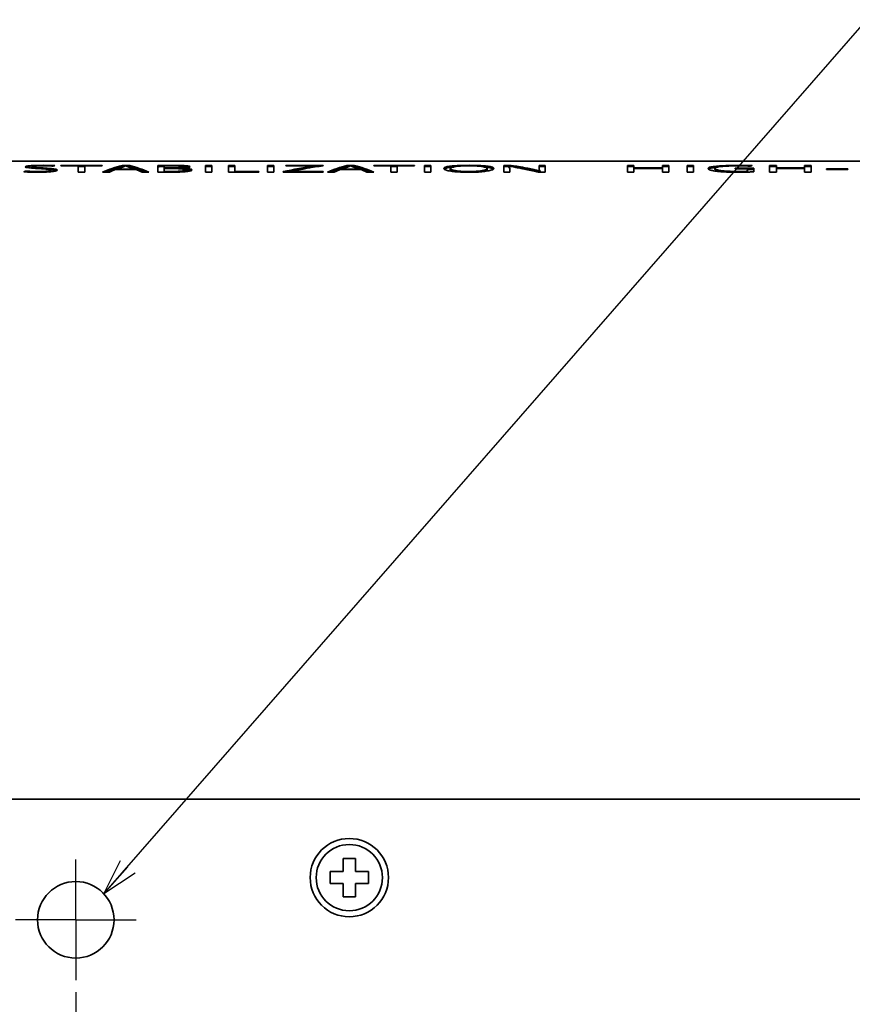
# Model space of a CAD drawing. Header units: millimetres. Extents: x -253 to 658, y -105 to 533.
# Tile 7 of 32: x 306 to 375, y 12 to 94. Entities that reach past the tile are written whole.
import ezdxf

# ---------------------------------------------------------------- set-up
doc = ezdxf.new("R2010")
doc.units = ezdxf.units.MM
doc.layers.add('1', color=7, linetype='Continuous')
doc.styles.add('SLDTEXTSTYLE0', font='TXT', dxfattribs={"width": 0.7, "bigfont": 'bigfont'})
doc.styles.get("Standard").update_dxf_attribs({"font": 'txt', "bigfont": 'bigfont'})
doc.dimstyles.new('SLDDIMSTYLE2', dxfattribs={"dimtxt": 3, "dimasz": 3, "dimexe": 0, "dimexo": 0.0625, "dimgap": 0.75, "dimtad": 3, "dimdec": 1, "dimrnd": 1e-09, "dimzin": 12, "dimdsep": 46, "dimtxsty": 'SLDTEXTSTYLE0', "dimblk1": 'OPEN30', "dimblk2": 'OPEN30', "dimsah": 1, "dimcen": 0.09, "dimadec": 0, "dimazin": 3, "dimtfac": 1, "dimtofl": 0, "dimtmove": 0, "dimatfit": 3, "dimldrblk": 'OPEN30', "dimfxl": 1, "dimfrac": 2, "dimtolj": 1, "dimtzin": 12, "dimarcsym": 0})
doc.dimstyles.new('SLDDIMSTYLE3', dxfattribs={"dimtxt": 0.18, "dimasz": 3, "dimexe": 0, "dimexo": 0.0625, "dimgap": 0, "dimtad": 0, "dimtih": 1, "dimtoh": 1, "dimdec": 0, "dimrnd": 1e-09, "dimzin": 0, "dimdsep": 46, "dimtxsty": 'Standard', "dimblk1": 'OPEN30', "dimblk2": 'OPEN30', "dimsah": 1, "dimcen": 0.09, "dimadec": 0, "dimazin": 0, "dimtfac": 3, "dimtdec": 0, "dimtofl": 0, "dimtmove": 0, "dimatfit": 3, "dimldrblk": 'OPEN30', "dimfxl": 1, "dimfrac": 2, "dimtolj": 1, "dimtzin": 0, "dimarcsym": 0})

# ---------------------------------------------------------------- blocks, each defined once
blk = doc.blocks.new('_Open30')
at = {"color": 0, "linetype": 'ByBlock', "lineweight": -2}
for p, q in [((-1, 0.267949), (0, 0)), ((0, 0), (-1, -0.267949)), ((0, 0), (-1, 0))]:
    blk.add_line(p, q, dxfattribs=at)
blk = doc.blocks.new('_D_7')
at = {"layer": '1'}
for p, q in [((310.965, 13.225), (310.965, -104.683)), ((455.014, -38.275), (455.014, -104.683)), ((310.965, -103.683), (455.014, -103.683))]:
    blk.add_line(p, q, dxfattribs=at)
at = {"layer": '1', "xscale": 3, "yscale": 3, "rotation": 180}
blk.add_blockref('_Open30', (310.965, -103.683, -114.884), dxfattribs=at)
at = {"layer": '1', "xscale": 3, "yscale": 3}
blk.add_blockref('_Open30', (455.014, -103.683, -114.884), dxfattribs=at)
at = {"layer": '1', "insert": (380.628, -99.816), "char_height": 3, "attachment_point": 1, "style": 'SLDTEXTSTYLE0'}
blk.add_mtext('144', dxfattribs=at)
blk = doc.blocks.new('SW_CENTERMARKSYMBOL_1')
at = {"layer": '1', "color": 0}
for q in [(0, 5), (-5, 0), (0, -5), (5, 0)]:
    blk.add_line((0, 0), q, dxfattribs=at)

msp = doc.modelspace()

# ---------------------------------------------------------------- linework, layer by layer
at = {"color": 7, "linetype": 'Continuous', "lineweight": 35}
for p, q in [((413.86533, 82.19951), (18.86533, 82.19951)), ((306.8731, 81.77381), (306.8731, 81.67325)), ((307.15532, 81.81398), (307.15532, 81.71347)), ((307.29644, 81.73176), (307.29644, 81.63115)), ((307.64922, 81.83856), (307.64922, 81.7891)), ((308.24895, 81.84544), (308.24895, 81.80321)), ((308.84867, 81.83856), (308.84867, 81.79352)), ((309.73062, 81.83856), (313.15254, 81.83856)), ((309.73062, 81.79596), (309.73062, 81.83856)), ((311.177, 81.79596), (309.73062, 81.79596)), ((311.177, 81.27875), (311.177, 81.79596)), ((311.70616, 81.73808), (311.177, 81.73808)), ((311.70616, 81.79596), (311.70616, 81.27875)), ((313.15254, 81.79596), (311.70616, 81.79596)), ((313.15254, 81.83856), (313.15254, 81.79596)), ((314.8106, 81.83856), (315.4456, 81.83856)), ((314.8106, 81.83856), (314.8106, 81.73808)), ((314.94728, 81.73808), (314.8106, 81.73808)), ((315.09282, 81.7923), (315.12811, 81.7923)), ((315.4456, 81.73808), (315.27061, 81.73808)), ((315.4456, 81.83856), (315.4456, 81.73808)), ((317.77395, 81.27875), (317.77395, 81.83162)), ((318.23255, 81.83856), (318.23255, 81.73808)), ((318.30311, 81.62915), (318.30311, 81.79959)), ((318.51477, 81.80321), (318.83228, 81.80321)), ((318.79699, 81.84201), (318.79699, 81.80321)), ((319.36145, 81.83856), (319.36145, 81.79681)), ((319.78478, 81.82812), (319.78478, 81.77007)), ((319.92588, 81.72391), (319.92588, 81.63201)), ((320.10227, 81.81041), (320.10227, 81.70989)), ((320.38449, 81.77381), (320.38449, 81.69595)), ((321.72506, 81.83856), (322.25423, 81.83856)), ((321.72506, 81.27875), (321.72506, 81.83856)), ((322.25423, 81.73808), (321.72506, 81.73808)), ((322.25423, 81.83856), (322.25423, 81.27875)), ((323.63005, 81.83856), (324.15921, 81.83856)), ((323.63005, 81.27875), (323.63005, 81.83856)), ((324.15921, 81.73808), (323.63005, 81.73808)), ((324.15921, 81.83856), (324.15921, 81.34284)), ((326.87561, 81.83856), (327.40477, 81.83856)), ((326.87561, 81.27875), (326.87561, 81.83856)), ((327.40477, 81.73808), (326.87561, 81.73808)), ((327.40477, 81.83856), (327.40477, 81.27875)), ((328.39255, 81.83856), (331.49699, 81.83856)), ((328.39255, 81.79596), (328.39255, 81.83856)), ((330.79143, 81.79596), (328.39255, 81.79596)), ((330.79143, 81.79596), (330.79143, 81.69999)), ((331.0339, 81.73808), (330.79143, 81.73808)), ((331.49699, 81.83856), (331.49699, 81.80682)), ((333.47256, 81.83856), (334.10755, 81.83856)), ((333.47256, 81.83856), (333.47256, 81.73808)), ((333.60923, 81.73808), (333.47256, 81.73808)), ((333.75477, 81.7923), (333.79004, 81.7923)), ((334.10755, 81.73808), (333.93255, 81.73808)), ((334.10755, 81.83856), (334.10755, 81.73808)), ((335.69505, 81.83856), (339.08171, 81.83856)), ((335.69505, 81.79596), (335.69505, 81.83856)), ((337.10616, 81.79596), (335.69505, 81.79596)), ((337.10616, 81.27875), (337.10616, 81.79596)), ((337.63533, 81.73808), (337.10616, 81.73808)), ((337.63533, 81.79596), (337.63533, 81.27875)), ((339.08171, 81.79596), (337.63533, 81.79596)), ((339.08171, 81.83856), (339.08171, 81.79596)), ((339.89312, 81.83856), (340.42228, 81.83856)), ((339.89312, 81.27875), (339.89312, 81.83856)), ((340.42228, 81.73808), (339.89312, 81.73808)), ((340.42228, 81.83856), (340.42228, 81.27875)), ((341.86866, 81.75493), (341.86866, 81.65435)), ((342.32727, 81.80682), (342.32727, 81.72194)), ((342.927, 81.8351), (342.927, 81.79047)), ((343.59728, 81.84544), (343.59728, 81.80682)), ((344.30284, 81.8351), (344.30284, 81.78496)), ((344.86727, 81.80682), (344.86727, 81.716)), ((345.29061, 81.75493), (345.29061, 81.65435)), ((346.49004, 81.83856), (347.0545, 81.83856)), ((346.49004, 81.27875), (346.49004, 81.83856)), ((346.91338, 81.73808), (346.49004, 81.73808)), ((346.94867, 81.77381), (346.91338, 81.77381)), ((346.91338, 81.77381), (346.91338, 81.67325)), ((346.94867, 81.77754), (346.94867, 81.77381)), ((347.0545, 81.83856), (347.0545, 81.75684)), ((347.08977, 81.82812), (347.08977, 81.74983)), ((347.30145, 81.80321), (347.30145, 81.70669)), ((347.54838, 81.76253), (347.54838, 81.66196)), ((349.41812, 81.83856), (349.91199, 81.83856)), ((349.41812, 81.5026), (349.41812, 81.83856)), ((349.91199, 81.73808), (349.41812, 81.73808)), ((349.91199, 81.83856), (349.91199, 81.27875)), ((356.75589, 81.83856), (357.28506, 81.83856)), ((356.75589, 81.27875), (356.75589, 81.83856)), ((357.28506, 81.73808), (356.75589, 81.73808)), ((357.28506, 81.83856), (357.28506, 81.62915)), ((359.64867, 81.83856), (360.17784, 81.83856)), ((359.64867, 81.62915), (359.64867, 81.83856)), ((360.17784, 81.73808), (359.64867, 81.73808)), ((360.17784, 81.83856), (360.17784, 81.27875)), ((361.69478, 81.83856), (362.22395, 81.83856)), ((361.69478, 81.27875), (361.69478, 81.83856)), ((362.22395, 81.73808), (361.69478, 81.73808)), ((362.22395, 81.83856), (362.22395, 81.27875)), ((363.882, 81.74727), (363.882, 81.64668)), ((364.37588, 81.79959), (364.37588, 81.73141)), ((365.08144, 81.83162), (365.08144, 81.78265)), ((365.92811, 81.84201), (365.92811, 81.79959)), ((366.59838, 81.8351), (366.59838, 81.79353)), ((368.53865, 81.83856), (369.10309, 81.83856)), ((368.53865, 81.27875), (368.53865, 81.83856)), ((369.10309, 81.73808), (368.53865, 81.73808)), ((369.10309, 81.83856), (369.10309, 81.62915)), ((371.43146, 81.83856), (371.99589, 81.83856)), ((371.43146, 81.62915), (371.43146, 81.83856)), ((371.99589, 81.73808), (371.43146, 81.73808)), ((371.99589, 81.83856), (371.99589, 81.27875)), ((306.69671, 81.32703), (306.69671, 81.30871)), ((306.76727, 81.3533), (306.76727, 81.30395)), ((306.80254, 81.36887), (306.80254, 81.30157)), ((307.26117, 81.34284), (307.26117, 81.27777)), ((307.40227, 81.68782), (307.40227, 81.60746)), ((307.71978, 81.65467), (307.71978, 81.58728)), ((307.86088, 81.33232), (307.86088, 81.26867)), ((308.24895, 81.62485), (308.24895, 81.55607)), ((308.42533, 81.34284), (308.42533, 81.28174)), ((308.77811, 81.3843), (308.77811, 81.30306)), ((308.88394, 81.44458), (308.88394, 81.34361)), ((308.91921, 81.5809), (308.91921, 81.4801)), ((309.30728, 81.5261), (309.30728, 81.42523)), ((311.70616, 81.27875), (311.177, 81.27875)), ((313.75227, 81.27875), (313.18783, 81.27875)), ((315.97477, 81.48831), (314.24617, 81.48831)), ((315.86894, 81.54001), (314.38727, 81.54001)), ((314.38727, 81.54001), (314.38727, 81.48831)), ((315.86894, 81.54001), (315.86894, 81.48831)), ((317.0331, 81.27875), (316.46866, 81.27875)), ((318.65589, 81.27331), (318.12672, 81.27331)), ((318.86755, 81.62915), (318.30311, 81.62915)), ((318.30311, 81.62915), (318.30311, 81.58537)), ((318.30311, 81.33759), (318.30311, 81.58537)), ((318.30311, 81.58537), (318.79699, 81.58537)), ((318.30311, 81.33759), (318.30311, 81.27331)), ((318.51477, 81.33232), (318.51477, 81.27331)), ((318.79699, 81.33232), (318.51477, 81.33232)), ((318.79699, 81.33232), (318.79699, 81.27446)), ((318.86755, 81.62915), (318.86755, 81.58409)), ((319.29089, 81.33759), (319.29089, 81.27847)), ((319.432, 81.64198), (319.432, 81.56988)), ((319.64366, 81.61183), (319.64366, 81.60746)), ((319.64366, 81.60746), (319.64366, 81.56)), ((319.71422, 81.3637), (319.71422, 81.29463)), ((319.78478, 81.6755), (319.78478, 81.62196)), ((319.99644, 81.59425), (319.99644, 81.52143)), ((319.99644, 81.40465), (319.99644, 81.314)), ((320.10227, 81.46418), (320.10227, 81.36323)), ((320.31395, 81.56741), (320.31395, 81.4666)), ((320.56088, 81.52143), (320.56088, 81.42056)), ((322.25423, 81.27875), (321.72506, 81.27875)), ((326.17005, 81.27875), (323.63005, 81.27875)), ((324.15921, 81.34284), (326.17005, 81.34284)), ((324.15921, 81.34284), (324.15921, 81.27875)), ((326.17005, 81.34284), (326.17005, 81.27875)), ((327.40477, 81.27875), (326.87561, 81.27875)), ((328.18089, 81.27875), (328.18089, 81.32173)), ((331.49699, 81.27875), (328.18089, 81.27875)), ((328.85115, 81.34284), (328.85115, 81.33759)), ((328.85115, 81.33759), (331.49699, 81.33759)), ((328.85115, 81.33759), (328.85115, 81.27875)), ((331.49699, 81.33759), (331.49699, 81.27875)), ((332.41422, 81.27875), (331.84977, 81.27875)), ((334.63672, 81.48831), (332.9081, 81.48831)), ((334.4956, 81.54001), (333.04922, 81.54001)), ((333.04922, 81.54001), (333.04922, 81.48831)), ((334.4956, 81.54001), (334.4956, 81.48831)), ((335.69505, 81.27875), (335.13062, 81.27875)), ((337.63533, 81.27875), (337.10616, 81.27875)), ((340.42228, 81.27875), (339.89312, 81.27875)), ((341.58645, 81.68373), (341.58645, 81.58306)), ((342.04505, 81.58537), (342.04505, 81.48457)), ((342.11561, 81.51675), (342.11561, 81.41587)), ((342.292, 81.44458), (342.292, 81.34361)), ((342.60949, 81.3843), (342.60949, 81.30448)), ((343.03283, 81.34284), (343.03283, 81.28076)), ((343.56199, 81.32703), (343.56199, 81.26785)), ((344.12645, 81.34284), (344.12645, 81.27704)), ((344.54977, 81.3843), (344.54977, 81.30305)), ((344.86727, 81.44458), (344.86727, 81.34361)), ((345.04366, 81.51675), (345.04366, 81.41587)), ((345.11422, 81.59425), (345.11422, 81.49347)), ((345.57283, 81.68782), (345.57283, 81.58715)), ((346.98394, 81.27875), (346.49004, 81.27875)), ((346.98394, 81.64198), (346.98394, 81.27875)), ((348.11283, 81.66722), (348.11283, 81.56653)), ((348.35978, 81.62052), (348.35978, 81.51977)), ((348.53617, 81.58982), (348.53617, 81.48903)), ((348.60671, 81.57642), (348.60671, 81.47562)), ((349.10061, 81.47387), (349.10061, 81.37294)), ((349.91199, 81.27875), (349.38283, 81.27875)), ((349.45339, 81.37403), (349.48865, 81.37403)), ((349.45339, 81.37403), (349.45339, 81.27875)), ((349.48865, 81.37403), (349.48865, 81.37917)), ((349.48865, 81.37403), (349.48865, 81.27875)), ((357.28506, 81.27875), (356.75589, 81.27875)), ((357.28506, 81.62915), (359.64867, 81.62915)), ((357.28506, 81.62915), (357.28506, 81.57642)), ((357.28506, 81.57642), (357.28506, 81.27875)), ((359.64867, 81.57642), (357.28506, 81.57642)), ((359.64867, 81.62915), (359.64867, 81.57642)), ((359.64867, 81.27875), (359.64867, 81.57642)), ((360.17784, 81.27875), (359.64867, 81.27875)), ((362.22395, 81.27875), (361.69478, 81.27875)), ((363.52923, 81.67963), (363.52923, 81.57895)), ((363.98783, 81.58982), (363.98783, 81.48903)), ((364.12893, 81.48351), (364.12893, 81.38259)), ((364.48171, 81.40465), (364.48171, 81.31878)), ((365.08144, 81.3533), (365.08144, 81.28757)), ((365.68116, 81.59867), (367.23339, 81.59867)), ((365.68116, 81.54921), (365.68116, 81.59867)), ((366.70423, 81.54921), (365.68116, 81.54921)), ((365.85755, 81.33232), (365.85755, 81.27365)), ((366.38672, 81.33759), (366.38672, 81.27875)), ((366.70423, 81.3533), (366.70423, 81.54921)), ((367.23339, 81.49789), (366.70423, 81.49789)), ((366.70423, 81.3533), (366.70423, 81.28573)), ((367.23339, 81.59867), (367.23339, 81.30573)), ((369.10309, 81.27875), (368.53865, 81.27875)), ((369.10309, 81.62915), (371.43146, 81.62915)), ((369.10309, 81.62915), (369.10309, 81.57642)), ((369.10309, 81.57642), (369.10309, 81.27875)), ((371.43146, 81.57642), (369.10309, 81.57642)), ((371.43146, 81.62915), (371.43146, 81.57642)), ((371.43146, 81.27875), (371.43146, 81.57642)), ((371.99589, 81.27875), (371.43146, 81.27875)), ((373.26589, 81.55835), (375.02977, 81.55835)), ((373.26589, 81.50733), (373.26589, 81.55835)), ((375.02977, 81.50733), (373.26589, 81.50733)), ((375.02977, 81.55835), (375.02977, 81.50733)), ((18.86533, 29.22549), (413.86533, 29.22549)), ((334.16533, 24.32549), (333.16533, 24.32549)), ((333.16533, 24.32549), (333.16533, 23.22549)), ((334.16533, 23.22549), (334.16533, 24.32549)), ((333.16533, 23.22549), (332.06533, 23.22549)), ((332.06533, 23.22549), (332.06533, 22.22549)), ((335.26533, 23.22549), (334.16533, 23.22549)), ((335.26533, 22.22549), (335.26533, 23.22549)), ((332.06533, 22.22549), (333.16533, 22.22549)), ((333.16533, 22.22549), (333.16533, 21.12549)), ((334.16533, 21.12549), (334.16533, 22.22549)), ((334.16533, 22.22549), (335.26533, 22.22549)), ((333.16533, 21.12549), (334.16533, 21.12549))]:
    msp.add_line(p, q, dxfattribs=at)
for centre, radius in [((333.66533, 22.72549), 3.25), ((310.96533, 19.22549), 3.175)]:
    msp.add_circle(centre, radius, dxfattribs=at)
for centre, radius, start, end in [((372.68005, 1.05549), 81.17, 95.8719677, 96.2225331), ((331.51088, 1.05549), 81.17, 98.155248, 98.3565445), ((372.68005, 1.05549), 81.07, 96.0686422, 96.230239), ((333.66533, 22.72549), 2.75, 90, 270), ((333.66533, 22.72549), 2.75, 270, 90)]:
    msp.add_arc(centre, radius, start, end, dxfattribs=at)
for centre, major_axis, ratio, start_param, end_param in [((308.84638, 1.05549), (0, 81.17), 0.23076201, 0.10554407, 0.11122738), ((305.26558, 1.05549), (0, 81.17), 0.16667514, 6.16670849, 6.17195793), ((313.09179, 1.05549), (0, 81.17), 0.72723742, 0.10073759, 0.10554407), ((323.48141, 1.05549), (162.34, 0), 0.5, 1.66847651, 1.67153391), ((310.27596, 1.05549), (0, 81.17), 0.33331073, 0.10641799, 0.11035273), ((304.85853, 1.05549), (0, 81.17), 0.27272223, 6.16802135, 6.17283257), ((317.25613, 1.05549), (92.77077, 0), 0.87495232, 1.67415541, 1.67721432), ((374.95297, 1.05549), (690.11844, 0), 0.11761749, 1.66760337, 1.66847651), ((352.34345, 1.05549), (432.84612, 0), 0.18752623, 1.67284444, 1.67415541), ((241.54492, 1.05549), (690.11844, 0), 0.11761749, 1.47311614, 1.47398929), ((246.23616, 1.05549), (608.73785, 0), 0.13334147, 1.46787435, 1.46874822), ((283.7598, 1.05549), (243.51, 0), 0.33333333, 1.46656353, 1.46787435), ((287.08121, 1.05549), (223.19892, 0), 0.36366663, 1.47136909, 1.47311614), ((311.91183, 1.05549), (0, 81.17), 0.33346897, 0.10292198, 0.1042328), ((312.46687, 1.05549), (0, 81.17), 0.40002441, 0.10073759, 0.10292198), ((311.92191, 1.05549), (0, 81.17), 0.33326551, 0.09942723, 0.10073759), ((317.70058, 1.05549), (0, 81.17), 0.36507637, 0.09768019, 0.15288154), ((317.70058, 1.05549), (0, 81.07), 0.36507637, 0.09780106, 0.14465653), ((317.90762, 1.05549), (0, 81.17), 0.33329943, 0.10816662, 0.11341424), ((317.3768, 1.05549), (0, 81.17), 0.27272223, 0.10335908, 0.10816662), ((312.84414, 1.05549), (0, 81.17), 0.27272223, 6.17501869, 6.17982623), ((312.53751, 1.05549), (0, 81.17), 0.30771398, 6.16933374, 6.17501869), ((312.61843, 1.05549), (0, 81.17), 0.35714182, 6.13030376, 6.18550512), ((312.61843, 1.05549), (0, 81.07), 0.35714182, 6.13852877, 6.18538425), ((369.68357, 1.05549), (527.56785, 0), 0.15385699, 1.66847651, 1.66935), ((369.68357, 1.05549), (526.91789, 0), 0.15385699, 1.66859739, 1.66947196), ((444.91912, 1.05549), (1299.01733, 0), 0.06248569, 1.66803993, 1.66847651), ((368.10785, 1.05549), (486.8219, 0), 0.16673449, 1.67284444, 1.6732815), ((192.67004, 1.05549), (1299.06688, 0), 0.06248331, 1.47311614, 1.47355272), ((248.55062, 1.05549), (689.90785, 0), 0.11765339, 1.46787435, 1.46874822), ((287.70188, 1.05549), (324.63047, 0), 0.25003815, 1.47180575, 1.47311614), ((307.51873, 1.05549), (115.95512, 0), 0.70001221, 1.46481531, 1.46787435), ((305.34586, 1.05549), (146.10005, 0), 0.55557816, 1.46962174, 1.47180575), ((316.92295, 1.05549), (0, 81.17), 0.33329943, 6.17195793, 6.17720429), ((305.34586, 1.05549), (145.92006, 0), 0.55557816, 1.46949651, 1.47168324), ((322.92882, 1.05549), (0, 81.17), 0.33329943, 0.11122738, 0.11647682), ((313.5437, 1.05549), (0, 81.17), 0.79998779, 6.17764124, 6.18201072), ((322.69854, 1.05549), (0, 81.17), 0.24998728, 0.11078991, 0.11603909), ((318.95916, 1.05549), (0, 81.17), 0.16668362, 6.1723954, 6.17764124), ((336.61325, 1.05549), (0, 81.17), 0.69810734, 0.10292198, 0.14936458), ((337.37814, 1.05549), (0, 81.17), 0.71428571, 0.10161134, 0.14760667), ((336.36257, 1.05549), (0, 81.17), 0.36508121, 0.09768019, 0.15288154), ((336.36257, 1.05549), (0, 81.07), 0.36508121, 0.09780106, 0.14465653), ((336.57002, 1.05549), (0, 81.17), 0.33335029, 0.10816662, 0.11341424), ((336.03875, 1.05549), (0, 81.17), 0.27272223, 0.10335908, 0.10816662), ((331.5056, 1.05549), (0, 81.17), 0.27277772, 6.17501869, 6.17982623), ((331.19988, 1.05549), (0, 81.17), 0.30766703, 6.16933374, 6.17501869), ((331.28038, 1.05549), (0, 81.17), 0.35714182, 6.13030376, 6.18550512), ((331.28038, 1.05549), (0, 81.07), 0.35714182, 6.13852877, 6.18538425), ((345.74752, 1.05549), (0, 81.17), 0.44444068, 0.10772956, 0.11560165), ((349.97256, 1.05549), (0, 81.17), 0.92854652, 0.10161134, 0.10772956), ((348.34537, 1.05549), (0, 81.17), 0.66664971, 0.10685525, 0.11210211), ((359.82408, 1.05549), (172.49012, 0), 0.47057768, 1.66891338, 1.67240767), ((354.11662, 1.05549), (108.22483, 0), 0.75001272, 1.67371831, 1.67765158), ((393.28849, 1.05549), (514.10419, 0), 0.15788628, 1.66760337, 1.66891338), ((390.25662, 1.05549), (459.98535, 0), 0.17646214, 1.67240767, 1.67371831), ((291.29142, 1.05549), (541.15535, 0), 0.1499939, 1.47267927, 1.47398929), ((299.6836, 1.05549), (432.91768, 0), 0.18749523, 1.46787435, 1.46918499), ((333.04266, 1.05549), (108.22483, 0), 0.75001272, 1.46394108, 1.46787435), ((328.40006, 1.05549), (162.34, 0), 0.5, 1.46918499, 1.47267927), ((338.81391, 1.05549), (0, 81.17), 0.66664971, 6.17108319, 6.17633006), ((337.80995, 1.05549), (0, 81.17), 0.85713663, 6.17545574, 6.18157397), ((341.1835, 1.05549), (0, 81.17), 0.47059457, 6.16802135, 6.17545574), ((346.37873, 1.05549), (0, 81.17), 0.06252384, 6.17064593, 6.17764124), ((342.30389, 1.05549), (0, 81.17), 0.54542932, 6.16845874, 6.17807844), ((344.41687, 1.05549), (0, 81.17), 0.33319772, 6.18419473, 6.18550512), ((340.21291, 1.05549), (0, 81.17), 0.85725497, 6.1811372, 6.18419473), ((342.03998, 1.05549), (0, 81.17), 0.63629806, 6.17633006, 6.1811372), ((341.77679, 1.05549), (0, 81.17), 0.66670057, 6.17108319, 6.17633006), ((369.05729, 1.05549), (0, 81.17), 0.58823107, 0.10860369, 0.11603909), ((368.52875, 1.05549), (0, 81.17), 0.4666748, 0.11078991, 0.11735181), ((374.21227, 1.05549), (89.28502, 0), 0.90911109, 1.67721432, 1.68158624), ((382.82908, 1.05549), (180.37288, 0), 0.45001221, 1.66935, 1.6732815), ((384.43712, 1.05549), (185.54862, 0), 0.43745947, 1.67415541, 1.67721432), ((428.97795, 1.05549), (649.39303, 0), 0.12499364, 1.66803993, 1.66935), ((440.66054, 1.05549), (730.48046, 0), 0.11111865, 1.6732815, 1.67415541), ((291.06625, 1.05549), (771.05308, 0), 0.10527161, 1.47267927, 1.47355272), ((224.72179, 1.05549), (1380.23688, 0), 0.05880875, 1.46787435, 1.46831116), ((341.51208, 1.05549), (243.48523, 0), 0.33336724, 1.46612637, 1.46787435), ((329.48974, 1.05549), (378.81535, 0), 0.21427326, 1.47136909, 1.47267927), ((369.77743, 1.05549), (0, 81.17), 0.33326551, 0.10335908, 0.10466996), ((369.77885, 1.05549), (0, 81.17), 0.33343505, 0.10073759, 0.10335908), ((369.77747, 1.05549), (0, 81.17), 0.33326551, 0.09942723, 0.10073759), ((310.71043, 1.05549), (0, 81.17), 0.33326551, 0.14892493, 0.15024345), ((279.328, 1.05549), (182.61392, 0), 0.44448966, 1.41879427, 1.42055288), ((311.51445, 1.05549), (0, 81.17), 0.40002441, 0.14672789, 0.14892493), ((310.72221, 1.05549), (0, 81.17), 0.33326551, 0.14541006, 0.14672789), ((276.22179, 1.05549), (211.04993, 0), 0.38460094, 1.42318966, 1.42538627), ((300.23458, 1.05549), (0, 81.17), 0.70001221, 6.16233155, 6.16670849), ((313.09179, 1.05549), (0, 81.07), 0.72723742, 0.10086227, 0.10567474), ((261.91024, 1.05549), (297.64535, 0), 0.2727071, 1.41747513, 1.41879427), ((292.4064, 1.05549), (121.7519, 0), 0.66668362, 1.44643939, 1.44994257), ((205.7992, 1.05549), (689.88308, 0), 0.11765762, 1.42231076, 1.42318966), ((146.27456, 1.05549), (1054.81381, 0), 0.07695197, 1.41703518, 1.41747513), ((296.90952, 1.05549), (91.31315, 0), 0.88891903, 1.45213132, 1.45563237), ((284.0146, 1.05549), (189.40768, 0), 0.42854652, 1.44381108, 1.44643939), ((287.12667, 1.05549), (173.94785, 0), 0.46663411, 1.44906712, 1.45213132), ((390.68993, 1.05549), (541.04527, 0), 0.15002441, 1.72323798, 1.72455747), ((403.92388, 1.05549), (649.33523, 0), 0.12500477, 1.718403, 1.7192819), ((287.44257, 1.05549), (162.34, 0), 0.5, 1.44074341, 1.44381108), ((289.52219, 1.05549), (154.22003, 0), 0.52632593, 1.44468737, 1.44906712), ((323.34778, 1.05549), (101.46405, 0), 0.79998779, 1.71488881, 1.718403), ((297.96995, 1.05549), (0, 81.17), 0.99993219, 6.1491864, 6.15313239), ((333.18495, 1.05549), (162.35416, 0), 0.4999564, 1.72016091, 1.72323798), ((311.69185, 1.05549), (0, 81.17), 0.24998728, 0.13882441, 0.14409248), ((311.69185, 1.05549), (0, 81.07), 0.24998728, 0.13899676, 0.14427146), ((306.84155, 1.05549), (0, 81.17), 0.18183331, 6.1443609, 6.1491864), ((299.5606, 1.05549), (0, 81.17), 0.91668786, 6.15181738, 6.15707635), ((299.5606, 1.05549), (0, 81.07), 0.91668786, 6.15165439, 6.15691996), ((318.90706, 1.05549), (0, 81.17), 0.81812129, 0.14453156, 0.14936458), ((306.64946, 1.05549), (0, 81.17), 0.24997139, 6.14479961, 6.15181738), ((306.64946, 1.05549), (0, 81.07), 0.24997139, 6.148781, 6.15165439), ((311.84769, 1.05549), (0, 81.17), 0.2142826, 0.13838569, 0.14453156), ((317.97317, 1.05549), (0, 81.17), 0.34146632, 0.13487584, 0.15288154), ((317.89758, 1.05549), (0, 81.17), 0.33346897, 0.12873813, 0.13005292), ((317.40007, 1.05549), (0, 81.17), 0.28572674, 0.12567098, 0.12873813), ((317.88418, 1.05549), (0, 81.17), 0.33331073, 0.12172921, 0.12567098), ((318.97933, 1.05549), (0, 81.17), 0.44442184, 0.11778961, 0.12172921), ((317.46556, 1.05549), (0, 81.17), 0.28572674, 0.11472656, 0.11778961), ((317.90918, 1.05549), (0, 81.17), 0.33346897, 0.11341424, 0.11472656), ((312.30189, 1.05549), (0, 81.17), 0.33326551, 6.16802135, 6.16933374), ((312.30126, 1.05549), (0, 81.17), 0.33333333, 6.1653957, 6.16802135), ((311.66568, 1.05549), (0, 81.17), 0.39996338, 6.16101807, 6.1653957), ((312.32409, 1.05549), (0, 81.17), 0.33340115, 6.15707635, 6.16101807), ((312.32583, 1.05549), (0, 81.17), 0.33323161, 6.15444718, 6.15707635), ((308.85045, 1.05549), (0, 81.17), 0.66673449, 6.15313239, 6.15444718), ((312.24776, 1.05549), (0, 81.17), 0.34146632, 6.13030376, 6.14830946), ((194.13265, 1.05549), (811.89822, 0), 0.09997559, 1.41747513, 1.41791478), ((246.49408, 1.05549), (486.8219, 0), 0.16673449, 1.42231076, 1.42275036), ((554.24009, 1.05549), (1542.57688, 0), 0.05261974, 1.72367787, 1.72411752), ((247.5829, 1.05549), (568.16523, 0), 0.14286337, 1.4442491, 1.44512534), ((486.85504, 1.05549), (1135.98381, 0), 0.07145348, 1.7188423, 1.7192819), ((371.25011, 1.05549), (432.93419, 0), 0.18748808, 1.69077446, 1.6920878), ((291.11671, 1.05549), (223.23298, 0), 0.36361114, 1.44249659, 1.4442491), ((348.02648, 1.05549), (194.80998, 0), 0.41666243, 1.71664554, 1.7188423), ((365.67749, 1.05549), (304.36892, 0), 0.26668294, 1.72191902, 1.72367787), ((331.57629, 1.05549), (101.46405, 0), 0.79998779, 1.68727314, 1.69077446), ((336.72164, 1.05549), (139.14756, 0), 0.58333757, 1.69077446, 1.69383943), ((286.31732, 1.05549), (270.57768, 0), 0.29998779, 1.44600149, 1.4473154), ((307.99559, 1.05549), (91.31315, 0), 0.88891903, 1.43898983, 1.44249659), ((339.05847, 1.05549), (127.55488, 0), 0.63635355, 1.7188423, 1.72191902), ((304.84197, 1.05549), (121.75087, 0), 0.66668927, 1.44337276, 1.44600149), ((317.3295, 1.05549), (0, 81.17), 0.25, 6.14611614, 6.15137881), ((304.84197, 1.05549), (121.60088, 0), 0.66668927, 1.44321472, 1.44584675), ((322.8749, 1.05549), (0, 81.17), 0.24998728, 0.13706917, 0.14233593), ((322.8749, 1.05549), (0, 81.07), 0.24998728, 0.13723931, 0.1425127), ((328.70244, 1.05549), (0, 81.17), 0.88885121, 0.11603909, 0.11997813), ((313.5437, 1.05549), (0, 81.07), 0.79998779, 6.17751056, 6.18188549), ((329.82168, 1.05549), (0, 81.17), 0.79998779, 0.14365317, 0.14804597), ((313.09395, 1.05549), (0, 81.17), 0.69995117, 6.15137881, 6.15576174), ((313.09395, 1.05549), (0, 81.07), 0.69995117, 6.15121528, 6.1556037), ((322.84957, 1.05549), (0, 81.17), 0.19999186, 0.13706917, 0.14365317), ((318.78273, 1.05549), (0, 81.17), 0.16668362, 6.14611614, 6.15137881), ((336.61325, 1.05549), (0, 81.07), 0.69810734, 0.10996234, 0.14465653), ((336.63494, 1.05549), (0, 81.17), 0.34145143, 0.13487584, 0.15288154), ((336.55739, 1.05549), (0, 81.17), 0.33326551, 0.12873813, 0.13005292), ((336.062, 1.05549), (0, 81.17), 0.28572674, 0.12567098, 0.12873813), ((336.54611, 1.05549), (0, 81.17), 0.33331073, 0.12172921, 0.12567098), ((337.64193, 1.05549), (0, 81.17), 0.44448966, 0.11778961, 0.12172921), ((336.12751, 1.05549), (0, 81.17), 0.28572674, 0.11472656, 0.11778961), ((336.56924, 1.05549), (0, 81.17), 0.33326551, 0.11341424, 0.11472656), ((330.96195, 1.05549), (0, 81.17), 0.33346897, 6.16802135, 6.16933374), ((330.96416, 1.05549), (0, 81.17), 0.33323161, 6.1653957, 6.16802135), ((330.32703, 1.05549), (0, 81.17), 0.40002441, 6.16101807, 6.1653957), ((330.98672, 1.05549), (0, 81.17), 0.33333333, 6.15444718, 6.16101807), ((330.98743, 1.05549), (0, 81.17), 0.33326551, 6.15313239, 6.15444718), ((330.90971, 1.05549), (0, 81.17), 0.34146632, 6.13030376, 6.14830946), ((342.8076, 1.05549), (0, 81.17), 0.13043017, 0.11560165, 0.12567098), ((340.09333, 1.05549), (0, 81.17), 0.13635733, 6.14787069, 6.15751432), ((342.8076, 1.05549), (0, 81.07), 0.13043017, 0.11574488, 0.12075712), ((345.74752, 1.05549), (0, 81.07), 0.44444068, 0.10786296, 0.11574488), ((336.71982, 1.05549), (0, 81.17), 0.44444068, 6.13997116, 6.14787069), ((349.97256, 1.05549), (0, 81.07), 0.92854652, 0.10173711, 0.10786296), ((331.17461, 1.05549), (0, 81.17), 0.92309498, 6.13426038, 6.13997116), ((343.31688, 1.05549), (0, 81.17), 0.12500954, 0.118665, 0.12567098), ((340.68845, 1.05549), (0, 81.17), 0.13334147, 6.15094049, 6.15751432), ((340.68845, 1.05549), (0, 81.07), 0.13334147, 6.1507764, 6.15735849), ((345.31876, 1.05549), (0, 81.17), 0.33333333, 0.11210211, 0.118665), ((338.54793, 1.05549), (0, 81.17), 0.33333333, 6.1443609, 6.15094049), ((338.54793, 1.05549), (0, 81.07), 0.33333333, 6.14418854, 6.1507764), ((333.86827, 1.05549), (0, 81.17), 0.74996185, 6.13909282, 6.1443609), ((333.86827, 1.05549), (0, 81.07), 0.74996185, 6.14184178, 6.14418854), ((316.69877, 1.05549), (172.49012, 0), 0.47057768, 1.41835467, 1.4218714), ((325.12571, 1.05549), (121.7581, 0), 0.66664971, 1.42318966, 1.42670384), ((264.84241, 1.05549), (513.9831, 0), 0.15792348, 1.41703518, 1.41835467), ((283.34153, 1.05549), (405.86651, 0), 0.19999186, 1.4218714, 1.42318966), ((407.79862, 1.05549), (432.93419, 0), 0.18748808, 1.718403, 1.71972125), ((461.65718, 1.05549), (771.07785, 0), 0.10526823, 1.72367787, 1.72455747), ((362.03265, 1.05549), (121.7519, 0), 0.66668362, 1.71488881, 1.718403), ((368.9545, 1.05549), (162.34, 0), 0.5, 1.72016091, 1.72367787), ((353.29158, 1.05549), (0, 81.17), 0.75001272, 0.13882441, 0.14409248), ((356.01253, 1.05549), (0, 81.17), 0.92854652, 0.14321415, 0.14936458), ((341.62423, 1.05549), (0, 81.17), 0.3571522, 6.16495815, 6.17108319), ((337.80995, 1.05549), (0, 81.07), 0.85713663, 6.17532234, 6.1814482), ((348.61135, 1.05549), (0, 81.17), 0.33333333, 0.13224482, 0.13882441), ((348.61135, 1.05549), (0, 81.07), 0.33333333, 0.1324089, 0.13899676), ((343.76703, 1.05549), (0, 81.17), 0.13334147, 6.15839047, 6.16495815), ((346.30291, 1.05549), (0, 81.17), 0.11765339, 0.12479484, 0.13224482), ((346.30291, 1.05549), (0, 81.07), 0.11765339, 0.12494958, 0.1324089), ((351.04802, 1.05549), (0, 81.17), 0.50001695, 0.13531462, 0.14321415), ((341.1835, 1.05549), (0, 81.07), 0.47059457, 6.16787866, 6.17532234), ((344.301, 1.05549), (0, 81.17), 0.13635733, 6.15839047, 6.16802135), ((346.94151, 1.05549), (0, 81.17), 0.12499364, 0.12479484, 0.13531462), ((344.301, 1.05549), (0, 81.07), 0.13635733, 6.16299993, 6.16787866), ((346.37873, 1.05549), (0, 81.07), 0.06252384, 6.17050652, 6.17751056), ((346.4126, 1.05549), (0, 81.17), 0.05880875, 6.16320717, 6.17064593), ((346.4126, 1.05549), (0, 81.07), 0.05880875, 6.16305846, 6.17050652), ((341.61955, 1.05549), (0, 81.17), 0.61907807, 6.15926652, 6.16845874), ((342.03998, 1.05549), (0, 81.07), 0.63629806, 6.17619775, 6.17908706), ((341.77679, 1.05549), (0, 81.07), 0.66670057, 6.17094433, 6.17619775), ((341.77694, 1.05549), (0, 81.17), 0.66668362, 6.1658335, 6.17108319), ((341.77694, 1.05549), (0, 81.07), 0.66668362, 6.16568808, 6.17094433), ((341.14483, 1.05549), (0, 81.17), 0.66639544, 6.15795228, 6.15926652), ((340.65878, 1.05549), (0, 81.17), 0.71433554, 6.15488557, 6.15795228), ((341.46867, 1.05549), (0, 81.17), 0.63635355, 6.15006349, 6.15488557), ((342.06519, 1.05549), (0, 81.17), 0.63635355, 6.16101807, 6.1658335), ((342.06519, 1.05549), (0, 81.07), 0.63635355, 6.16086662, 6.16568808), ((341.14227, 1.05549), (0, 81.17), 0.66664971, 6.14479961, 6.15006349), ((341.29443, 1.05549), (0, 81.17), 0.71427326, 6.15795228, 6.16101807), ((341.29443, 1.05549), (0, 81.07), 0.71427326, 6.15779699, 6.16086662), ((341.77847, 1.05549), (0, 81.17), 0.66653103, 6.15663808, 6.15795228), ((341.77847, 1.05549), (0, 81.07), 0.66653103, 6.15648114, 6.15779699), ((342.08744, 1.05549), (0, 81.17), 0.6363712, 6.14699333, 6.15663808), ((342.08744, 1.05549), (0, 81.07), 0.6363712, 6.14682429, 6.15648114), ((341.14132, 1.05549), (0, 81.17), 0.66673449, 6.13953214, 6.14479961), ((341.495, 1.05549), (0, 81.17), 0.63629806, 6.13469974, 6.13953214), ((343.59033, 1.05549), (0, 81.17), 0.5, 6.13821438, 6.14699333), ((343.59033, 1.05549), (0, 81.07), 0.5, 6.13803429, 6.14682429), ((340.55865, 1.05549), (0, 81.17), 0.71427326, 6.13162281, 6.13469974), ((341.14125, 1.05549), (0, 81.17), 0.66673449, 6.13030376, 6.13162281), ((348.55362, 1.05549), (0, 81.17), 0.07998047, 6.13865375, 6.14962509), ((364.81094, 1.05549), (0, 81.17), 0.13638507, 0.11603909, 0.12567098), ((362.69642, 1.05549), (0, 81.17), 0.07145348, 6.15137881, 6.15751432), ((360.41093, 1.05549), (0, 81.17), 0.2856956, 6.14523857, 6.15137881), ((364.81094, 1.05549), (0, 81.07), 0.13638507, 0.11618287, 0.1223069), ((369.05729, 1.05549), (0, 81.07), 0.58823107, 0.10873818, 0.11618287), ((356.73057, 1.05549), (0, 81.17), 0.61542795, 6.13953214, 6.14523857), ((351.29363, 1.05549), (87.93245, 0), 0.92309498, 1.4218714, 1.42714316), ((365.67749, 1.05549), (0, 81.17), 0.16665536, 0.11735181, 0.12523303), ((362.22475, 1.05549), (0, 81.17), 0.17389804, 6.14787069, 6.15795228), ((362.22475, 1.05549), (0, 81.07), 0.17389804, 6.14770275, 6.15779699), ((357.28508, 1.05549), (0, 81.17), 0.62500954, 6.14084938, 6.14787069), ((357.28508, 1.05549), (0, 81.07), 0.62500954, 6.14067261, 6.14770275), ((333.3721, 1.05549), (208.7178, 0), 0.38889831, 1.41879427, 1.4218714), ((344.90703, 1.05549), (137.98999, 0), 0.58823107, 1.42406844, 1.4284604), ((266.6462, 1.05549), (649.39303, 0), 0.12499364, 1.41747513, 1.41879427), ((299.81538, 1.05549), (446.41023, 0), 0.18182827, 1.42231076, 1.42406844), ((564.20978, 1.05549), (1299.01733, 0), 0.06248569, 1.72367787, 1.72411752), ((545.91661, 1.05549), (1217.10428, 0), 0.06669108, 1.7188423, 1.7192819), ((402.30828, 1.05549), (243.52651, 0), 0.33331073, 1.71752421, 1.7188423), ((452.91072, 1.05549), (568.16523, 0), 0.14286337, 1.72279839, 1.72367787), ((407.85079, 1.05549), (270.57768, 0), 0.29998779, 1.72147952, 1.72279839)]:
    msp.add_ellipse(centre, major_axis=major_axis, ratio=ratio, start_param=start_param, end_param=end_param, dxfattribs=at)

# ---------------------------------------------------------------- block references
at = {"layer": '1'}
msp.add_blockref('SW_CENTERMARKSYMBOL_1', (310.96533, 19.22549), dxfattribs=at)

# ---------------------------------------------------------------- dimensions: what is measured, and where the dimension line sits
dim = msp.add_linear_dim(base=(455.01438, -103.68288), p1=(310.96533, 14.22549), p2=(455.01438, -37.27451), dimstyle='SLDDIMSTYLE2', dxfattribs=at)
dim.commit()
dim.dimension.update_dxf_attribs({"geometry": '_D_7', "text_midpoint": (384.51522, -103.68288), "dimtype": 160})

# ---------------------------------------------------------------- leaders
msp.add_leader([(313.30464, 21.37217), (376.61089, 93.93286)], dimstyle='SLDDIMSTYLE3', dxfattribs=at)

doc.saveas('drawing.dxf')
